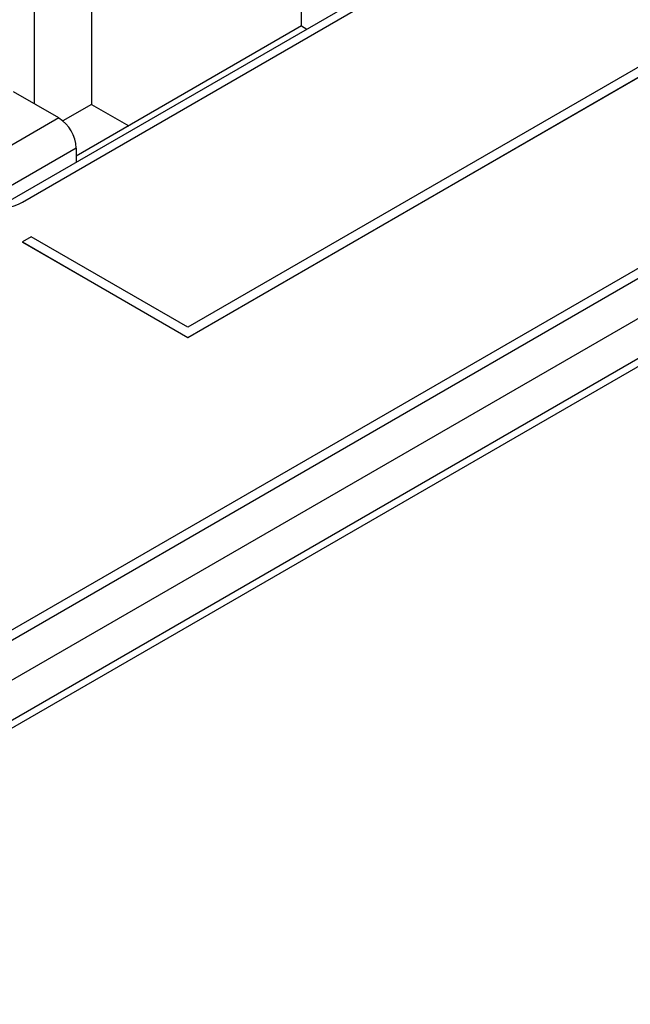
# Model space of a CAD drawing. Header units: millimetres. Extents: x 0 to 420, y 0 to 297.
# Tile 28 of 31: x 370 to 376, y 251 to 261. Entities that reach past the tile are written whole.
import ezdxf

# ---------------------------------------------------------------- set-up
doc = ezdxf.new("R2010")
doc.units = ezdxf.units.MM

msp = doc.modelspace()

# ---------------------------------------------------------------- linework, layer by layer
at = {"color": 7, "linetype": 'Continuous', "lineweight": 25}
for p, q in [((347.182, 241.697), (389.043, 265.863)), ((347.182, 241.595), (389.043, 265.761)), ((389.821, 265.801), (358.213, 247.555)), ((389.821, 265.393), (358.213, 247.146)), ((389.82, 265.312), (358.495, 247.229)), ((369.845, 259.066), (380.098, 264.985)), ((371.525, 257.69), (382.485, 264.018)), ((382.308, 264.018), (371.525, 257.793)), ((371.525, 257.688), (382.485, 264.016)), ((370.547, 263.439), (370.547, 260.058)), ((369.963, 263.102), (369.963, 260.065)), ((372.682, 260.855), (372.682, 261.875)), ((369.7, 259.071), (374.366, 261.765)), ((372.682, 260.855), (370.391, 259.532)), ((372.682, 260.855), (372.736, 260.824)), ((370.214, 259.92), (369.755, 260.185)), ((370.547, 260.058), (370.256, 259.89)), ((370.547, 260.058), (370.925, 259.84)), ((370.214, 259.92), (369.521, 259.52)), ((370.391, 259.614), (369.698, 259.214)), ((370.391, 259.614), (370.391, 259.47)), ((369.934, 258.711), (369.845, 258.66)), ((369.845, 258.66), (371.525, 257.69)), ((369.845, 258.66), (369.845, 258.658)), ((369.845, 258.658), (371.525, 257.688)), ((371.525, 257.793), (369.934, 258.711)), ((371.525, 257.69), (371.525, 257.688))]:
    msp.add_line(p, q, dxfattribs=at)
for centre, radius, start, end in [((370.007, 259.596), 0.384, 2.6054, 57.395), ((369.492, 259.748), 0.769, 242.6098, 297.3903)]:
    msp.add_arc(centre, radius, start, end, dxfattribs=at)

doc.saveas('drawing.dxf')
